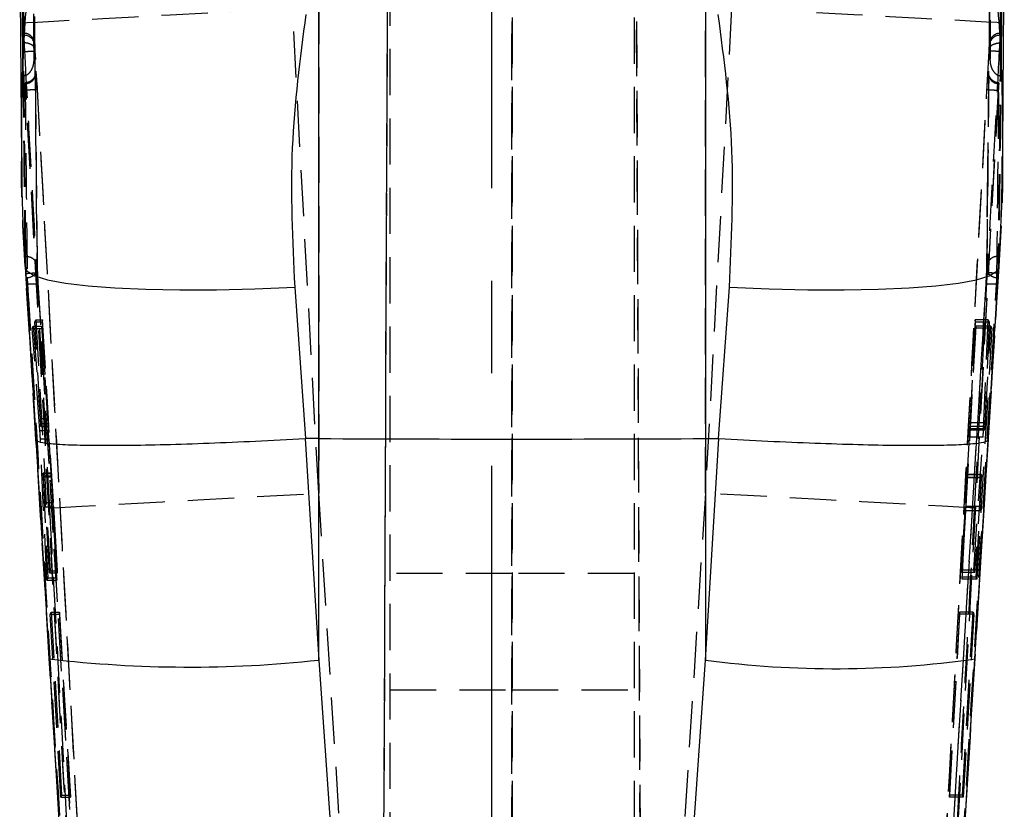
# Model space of a CAD drawing. Extents: x 30 to 368, y 10 to 283.
# Tile 22 of 26: x 210 to 238, y 228 to 249. Entities that reach past the tile are written whole.
import ezdxf

# ---------------------------------------------------------------- set-up
doc = ezdxf.new("R2010")
doc.units = 0
doc.linetypes.add('CENTERX2', pattern=[20.32, 12.7, -2.54, 2.54, -2.54])
doc.linetypes.add('HIDDEN', pattern=[1.905, 1.27, -0.635])
doc.layers.get('0').update_dxf_attribs({"linetype": 'CONTINUOUS'})

msp = doc.modelspace()

# ---------------------------------------------------------------- linework, layer by layer
at = {"color": 7, "linetype": 'HIDDEN'}
for p, q in [((220.35954, 197.537035), (220.685507, 272.172175)), ((223.990906, 272.093959), (224.002295, 197.414011)), ((227.320595, 272.093959), (227.646269, 197.52486)), ((220.359545, 198.195748), (220.648717, 264.380373)), ((224.002295, 198.095739), (223.992262, 263.854302)), ((227.646263, 198.207922), (227.359439, 263.854302)), ((237.140303, 255.302347), (237.10904, 248.493269)), ((220.652905, 201.493181), (220.652905, 253.154896)), ((224.002905, 253.154896), (224.002905, 201.493181)), ((227.352904, 253.154896), (227.352904, 201.493181)), ((218.69512, 251.788251), (218.69512, 236.281946)), ((229.310689, 236.281946), (229.310689, 251.788251)), ((210.490393, 251.631178), (210.575473, 249.201193)), ((218.69512, 236.281946), (217.973708, 249.601252)), ((230.032102, 249.601252), (229.310689, 236.281946)), ((210.890269, 249.373048), (210.894711, 248.480774)), ((210.578056, 248.907342), (210.575473, 249.201193)), ((210.575473, 249.201193), (210.608315, 248.592101)), ((237.397494, 248.592101), (237.430336, 249.201193)), ((237.430336, 249.201193), (237.427753, 248.907342)), ((210.577273, 248.857692), (210.578056, 248.907342)), ((210.594709, 248.857692), (210.577273, 248.857692)), ((210.595839, 248.914949), (210.580096, 248.914949)), ((237.425727, 248.914949), (237.409978, 248.914949)), ((237.428536, 248.857692), (237.4111, 248.857692)), ((237.427753, 248.907342), (237.428536, 248.857692)), ((210.606352, 248.622753), (210.608315, 248.592101)), ((212.06885, 227.273255), (210.915303, 248.426229)), ((237.090506, 248.426229), (235.936959, 227.273255)), ((237.386964, 248.413503), (237.397494, 248.592101)), ((237.397494, 248.592101), (237.399457, 248.622753)), ((210.576191, 247.993097), (210.577463, 247.742079)), ((237.428346, 247.742079), (237.429682, 248.005807)), ((210.577463, 247.742079), (210.565377, 247.7419)), ((237.08403, 247.815385), (237.057977, 245.154418)), ((237.440432, 247.7419), (237.428346, 247.742079)), ((212.865074, 207.148306), (210.653017, 247.350246)), ((210.659257, 247.350246), (210.653017, 247.350246)), ((210.659408, 247.349798), (210.659257, 247.350246)), ((237.352792, 247.350246), (235.140736, 207.148306)), ((237.346552, 247.350246), (237.346401, 247.349798)), ((237.352792, 247.350246), (237.346552, 247.350246)), ((237.055137, 245.134808), (237.026881, 242.478668)), ((237.057977, 245.154418), (237.029799, 242.493167)), ((210.654729, 242.79017), (210.635788, 242.79017)), ((210.654744, 242.79017), (210.654729, 242.79017)), ((237.35108, 242.79017), (237.351065, 242.79017)), ((237.370021, 242.79017), (237.35108, 242.79017)), ((210.640183, 242.511406), (210.638237, 242.693938)), ((210.640183, 242.511406), (210.639141, 242.485203)), ((210.754881, 240.648329), (210.640183, 242.511406)), ((237.365626, 242.511406), (237.167209, 239.288442)), ((237.367572, 242.693938), (237.365626, 242.511406)), ((237.366592, 242.484107), (237.365626, 242.511406)), ((211.060073, 235.668637), (210.656918, 242.318421)), ((210.663191, 242.318421), (210.656918, 242.318421)), ((210.663191, 242.318421), (210.663284, 242.319256)), ((212.106359, 218.460485), (210.663191, 242.318421)), ((210.967084, 242.349468), (212.828978, 211.572192)), ((235.176831, 211.572192), (237.038725, 242.349468)), ((237.342618, 242.318421), (235.89945, 218.460485)), ((237.348891, 242.318421), (236.945737, 235.668637)), ((237.342526, 242.319256), (237.342618, 242.318421)), ((237.348891, 242.318421), (237.342618, 242.318421)), ((213.128188, 206.678122), (210.997104, 242.021426)), ((237.008705, 242.021426), (234.877621, 206.678122)), ((210.830254, 240.80804), (210.858839, 240.875326)), ((210.858839, 240.875326), (211.09552, 240.875326)), ((210.858839, 240.875326), (211.057283, 238.196857)), ((210.904838, 240.986742), (210.928438, 241.045467)), ((211.057296, 238.331862), (210.904838, 240.986742)), ((210.904838, 240.986742), (211.105415, 240.986742)), ((210.928438, 241.045467), (211.11063, 241.045467)), ((210.928438, 241.045467), (211.320491, 234.152078)), ((211.09552, 240.875326), (211.089544, 240.80804)), ((211.271066, 238.196857), (211.09552, 240.875326)), ((211.11063, 241.045467), (211.105415, 240.986742)), ((211.105415, 240.986742), (211.265561, 238.331862)), ((211.526451, 234.152078), (211.11063, 241.045467)), ((236.718367, 241.04879), (236.566825, 238.052346)), ((236.578887, 238.116927), (236.723972, 240.982041)), ((236.733252, 240.871511), (236.58683, 238.216683)), ((237.075613, 241.04879), (236.718367, 241.04879)), ((236.723972, 240.982041), (236.718367, 241.04879)), ((237.102683, 240.982041), (236.723972, 240.982041)), ((236.738144, 240.813255), (236.733252, 240.871511)), ((237.148796, 240.871511), (236.733252, 240.871511)), ((236.948415, 238.052346), (237.075613, 241.04879)), ((237.102683, 240.982041), (236.979631, 238.116927)), ((236.993465, 238.216683), (237.148796, 240.871511)), ((237.075613, 241.04879), (237.102683, 240.982041)), ((237.148796, 240.871511), (237.173773, 240.813255)), ((210.830254, 240.80804), (211.089544, 240.80804)), ((211.040805, 238.009587), (210.830254, 240.80804)), ((211.089544, 240.80804), (211.273178, 238.009587)), ((236.35796, 233.919985), (236.738144, 240.813255)), ((237.173773, 240.813255), (236.738144, 240.813255)), ((237.173773, 240.813255), (236.766685, 233.919985)), ((210.932588, 237.761795), (210.799054, 239.930816)), ((237.154919, 239.088826), (237.073222, 237.761795)), ((211.057283, 238.196857), (211.271066, 238.196857)), ((211.057296, 238.331862), (211.265561, 238.331862)), ((236.993465, 238.216683), (236.58683, 238.216683)), ((211.040805, 238.009587), (211.273178, 238.009587)), ((211.064928, 238.118723), (211.276825, 238.118723)), ((211.065808, 238.127671), (211.276783, 238.127671)), ((236.948415, 238.052346), (236.566825, 238.052346)), ((236.575362, 238.027118), (236.575015, 238.025717)), ((236.575015, 238.022968), (236.977956, 238.022968)), ((236.979057, 238.027118), (236.575362, 238.027118)), ((236.979631, 238.116927), (236.578887, 238.116927)), ((211.060073, 235.668637), (210.932588, 237.761795)), ((211.230441, 233.895123), (211.054232, 237.780273)), ((211.054232, 237.780273), (211.287041, 237.780273)), ((211.287041, 237.780273), (211.50362, 233.895123)), ((236.554183, 237.822614), (236.336554, 234.175049)), ((236.935239, 237.822614), (236.554183, 237.822614)), ((236.677222, 234.175049), (236.935239, 237.822614)), ((237.073222, 237.761795), (236.945737, 235.668637)), ((211.127004, 236.825906), (211.350562, 236.825906)), ((211.350353, 236.83761), (211.127919, 236.83761)), ((211.129817, 236.737981), (211.35508, 236.737981)), ((211.129817, 236.737981), (211.255629, 233.964853)), ((211.135276, 236.762985), (211.355971, 236.762985)), ((211.188551, 236.031823), (211.135276, 236.762985)), ((211.509817, 233.964853), (211.35508, 236.737981)), ((211.355971, 236.762985), (211.404026, 236.031823)), ((236.342363, 234.10581), (236.497673, 236.711338)), ((236.499505, 236.704305), (236.459926, 235.920384)), ((236.886002, 236.711338), (236.497673, 236.711338)), ((236.892585, 236.704305), (236.499505, 236.704305)), ((236.89279, 236.788757), (236.502671, 236.788757)), ((236.894093, 236.794792), (236.503201, 236.794792)), ((236.886002, 236.711338), (236.700775, 234.10581)), ((236.858347, 235.920384), (236.892585, 236.704305)), ((220.813829, 202.785976), (218.69512, 236.281946)), ((229.310689, 236.281946), (227.19198, 202.785976)), ((211.188551, 236.031823), (211.404026, 236.031823)), ((211.196062, 235.914498), (211.41138, 235.914498)), ((211.300569, 234.093368), (211.196062, 235.914498)), ((211.41138, 235.914498), (211.521234, 234.093368)), ((236.453507, 235.799357), (236.353069, 233.978264)), ((236.852073, 235.799357), (236.453507, 235.799357)), ((236.858347, 235.920384), (236.459926, 235.920384)), ((236.745583, 233.978264), (236.852073, 235.799357)), ((211.29828, 231.742181), (211.060073, 235.668637)), ((236.945737, 235.668637), (236.707529, 231.742181)), ((211.320491, 234.152078), (211.300569, 234.093368)), ((211.320491, 234.152078), (211.526451, 234.152078)), ((211.521234, 234.093368), (211.526451, 234.152078)), ((236.677222, 234.175049), (236.336554, 234.175049)), ((236.336554, 234.175049), (236.342363, 234.10581)), ((236.700775, 234.10581), (236.342363, 234.10581)), ((236.700775, 234.10581), (236.677222, 234.175049)), ((211.255629, 233.964853), (211.230441, 233.895123)), ((211.230441, 233.895123), (211.50362, 233.895123)), ((211.255629, 233.964853), (211.509817, 233.964853)), ((211.300569, 234.093368), (211.521234, 234.093368)), ((211.50362, 233.895123), (211.509817, 233.964853)), ((224.002905, 234.081708), (220.652905, 234.081708)), ((227.352904, 234.081708), (224.002905, 234.081708)), ((236.745583, 233.978264), (236.353069, 233.978264)), ((236.353069, 233.978264), (236.35796, 233.919985)), ((236.766685, 233.919985), (236.35796, 233.919985)), ((236.766685, 233.919985), (236.745583, 233.978264)), ((211.326602, 232.964888), (211.345763, 233.021162)), ((211.345763, 233.021162), (211.57971, 233.021162)), ((211.345763, 233.021162), (211.636144, 227.99164)), ((211.57971, 233.021162), (211.574711, 232.964888)), ((211.883099, 227.99164), (211.57971, 233.021162)), ((236.290066, 233.020894), (236.012678, 227.991469)), ((236.294753, 232.965059), (236.290066, 233.020894)), ((236.660049, 233.020894), (236.290066, 233.020894)), ((236.369641, 227.991469), (236.660049, 233.020894)), ((236.660049, 233.020894), (236.679236, 232.965059)), ((211.619664, 227.935374), (211.326602, 232.964888)), ((211.326602, 232.964888), (211.574711, 232.964888)), ((211.574711, 232.964888), (211.8781, 227.935374)), ((236.017365, 227.935619), (236.294753, 232.965059)), ((236.679236, 232.965059), (236.294753, 232.965059)), ((236.679236, 232.965059), (236.386144, 227.935619)), ((211.447334, 229.290709), (211.29828, 231.742181)), ((236.707529, 231.742181), (236.576764, 229.592919)), ((236.707952, 231.735132), (236.707529, 231.742181)), ((220.652905, 230.881706), (224.002905, 230.881706)), ((224.002905, 230.881706), (227.352904, 230.881706)), ((211.636144, 227.99164), (211.619664, 227.935374)), ((211.619664, 227.935374), (211.8781, 227.935374)), ((211.636144, 227.99164), (211.883099, 227.99164)), ((211.8781, 227.935374), (211.883099, 227.99164)), ((236.369641, 227.991469), (236.012678, 227.991469)), ((236.012678, 227.991469), (236.017365, 227.935619)), ((236.386144, 227.935619), (236.017365, 227.935619)), ((236.386144, 227.935619), (236.369641, 227.991469))]:
    msp.add_line(p, q, dxfattribs=at)
at = {"color": 218, "linetype": 'CENTERX2'}
msp.add_line((223.452905, 204.020141), (223.452905, 256.971051), dxfattribs=at)
at = {"color": 7, "linetype": 'CONTINUOUS'}
for p, q in [((210.530198, 254.693039), (210.565378, 247.7419)), ((237.440431, 247.7419), (237.475612, 254.693039)), ((210.486106, 252.101846), (210.535271, 245.490983)), ((218.69512, 237.783782), (218.69512, 249.96309)), ((229.310689, 249.96309), (229.310689, 237.783782)), ((218.035463, 241.945199), (218.33273, 237.78557)), ((229.673079, 237.78557), (229.970346, 241.945199)), ((210.929497, 237.751864), (211.296465, 231.735043)), ((218.33273, 237.78557), (218.324214, 237.785354)), ((218.324214, 237.785354), (218.69512, 231.702171)), ((218.69512, 237.783782), (218.33273, 237.78557)), ((218.69512, 231.702171), (218.69512, 237.783782)), ((229.310689, 237.783782), (229.673079, 237.78557)), ((229.310689, 231.702171), (229.681595, 237.785354)), ((229.310689, 237.783782), (229.310689, 231.702171)), ((229.681595, 237.785354), (229.673079, 237.78557)), ((236.708071, 231.735118), (237.075799, 237.751893)), ((211.297683, 231.735177), (211.446801, 229.287296)), ((211.29828, 231.742181), (211.297854, 231.735177)), ((218.69512, 231.702171), (220.799092, 201.684974)), ((227.206717, 201.684974), (229.310689, 231.702171)), ((236.57834, 229.589462), (236.708748, 231.735348)), ((236.576764, 229.592919), (235.89945, 218.460485))]:
    msp.add_line(p, q, dxfattribs=at)
at = {"color": 7, "linetype": 'HIDDEN', "flags": 128}
for points in [[(210.575473, 249.201193), (210.689497, 249.207444), (210.973534, 249.222874), (211.421541, 249.247156), (212.023989, 249.27976), (212.76806, 249.320008), (213.637927, 249.367036), (214.615084, 249.419845), (215.678744, 249.477312), (216.806281, 249.538213), (217.973708, 249.601252)], [(237.430336, 249.201193), (237.316313, 249.207444), (237.032275, 249.222874), (236.584268, 249.247156), (235.98182, 249.27976), (235.237749, 249.320008), (234.367882, 249.367036), (233.390726, 249.419845), (232.327065, 249.477312), (231.199528, 249.538213), (230.032102, 249.601252)], [(211.302137, 235.879294), (211.435634, 235.886685), (211.734239, 235.903039), (212.191767, 235.928029), (212.798734, 235.961124), (213.542563, 236.001655), (214.407837, 236.048765), (215.376627, 236.101486), (216.428854, 236.158728), (217.542713, 236.219294), (218.69512, 236.281946)], [(236.703672, 235.879294), (236.570175, 235.886685), (236.27157, 235.903039), (235.814042, 235.928029), (235.207075, 235.961124), (234.463246, 236.001655), (233.597972, 236.048765), (232.629182, 236.101486), (231.576955, 236.158728), (230.463096, 236.219294), (229.310689, 236.281946)]]:
    msp.add_lwpolyline(points, dxfattribs=at)
at = {"color": 8, "linetype": 'CONTINUOUS', "flags": 128}
for points in [[(210.639141, 242.485203), (210.695782, 242.377393), (210.901045, 242.254853), (211.252153, 242.14606), (211.742577, 242.053047), (212.363194, 241.977542), (213.102466, 241.92094), (213.94664, 241.884298), (214.88002, 241.868302), (215.885245, 241.873249), (216.94362, 241.899043), (218.035463, 241.945199)], [(229.970346, 241.945199), (231.062189, 241.899043), (232.120564, 241.873249), (233.125789, 241.868302), (234.059169, 241.884298), (234.903343, 241.92094), (235.642615, 241.977542), (236.263233, 242.053047), (236.753656, 242.14606), (237.104764, 242.254853), (237.310027, 242.377393), (237.366592, 242.484107)]]:
    msp.add_lwpolyline(points, dxfattribs=at)
at = {"color": 7, "linetype": 'CONTINUOUS', "flags": 128}
msp.add_lwpolyline([(212.106359, 218.460485), (211.884114, 222.10703), (211.447334, 229.290709)], dxfattribs=at)
at = {"color": 7, "linetype": 'HIDDEN'}
for centre, radius, start, end in [((210.609784, 248.566839), 0.291243, 7.2728869, 92.9668802), ((237.395676, 248.567257), 0.290844, 86.9601808, 172.8000521), ((210.691701, 242.490544), 0.284321, 270.0932352, 0.5856914), ((237.313966, 242.490404), 0.284181, 179.4427931, 269.9355333), ((210.871819, 240.427599), 1.598744, 85.5054383, 96.1473536), ((237.134257, 240.443381), 1.583032, 83.801124, 94.5489631)]:
    msp.add_arc(centre, radius, start, end, dxfattribs=at)
at = {"color": 8, "linetype": 'CONTINUOUS'}
for centre, radius, start, end in [((215.142527, 264.448946), 32.938916, 263.2970833, 276.1916207), ((232.889503, 258.608381), 27.143177, 262.4235201, 278.0870835)]:
    msp.add_arc(centre, radius, start, end, dxfattribs=at)
at = {"color": 7, "linetype": 'HIDDEN'}
for centre, major_axis, ratio, start_param, end_param in [((211.27957, 237.883518), (-0.012402, 0.206754), 0.007108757, 4.18909488, 5.367729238), ((236.559643, 237.942465), (0.011338, 0.206754), 0.006582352, 4.0944407, 5.273075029), ((211.36266, 236.632654), (-0.012346, 0.205824), 0.007108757, 0.350907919, 1.033171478), ((236.492096, 236.589638), (0.011287, 0.205824), 0.006582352, 0.256253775, 0.938511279), ((211.410514, 235.904887), (-0.012144, 0.202444), 0.007108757, 4.759450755, 5.389663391), ((236.452705, 235.809061), (0.011102, 0.202444), 0.006582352, 4.664796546, 5.295009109)]:
    msp.add_ellipse(centre, major_axis=major_axis, ratio=ratio, start_param=start_param, end_param=end_param, dxfattribs=at)
at = {"color": 7, "linetype": 'CONTINUOUS'}
for points, knots in [([(210.607576, 248.651579), (210.607198, 248.731149), (210.605038, 249.186553), (210.595977, 251.145258), (210.586487, 253.385643), (210.57926, 255.250173), (210.57786, 255.611382)], [0, 0, 0, 0, 0.034297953, 0.1962986, 0.844301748, 1, 1, 1, 1]), ([(237.427949, 255.611382), (237.427648, 255.533047), (237.425901, 255.078896), (237.418205, 253.121359), (237.40871, 250.879791), (237.399938, 249.01402), (237.398234, 248.651579)], [0, 0, 0, 0, 0.033767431, 0.195768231, 0.8437714, 1, 1, 1, 1]), ([(237.473293, 245.476618), (237.47357, 245.510176), (237.491663, 247.704755), (237.504929, 249.921779), (237.517992, 252.104901)], [0, 0, 0, 0, 0.015291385, 1, 1, 1, 1]), ([(218.34025, 249.427803), (218.181051, 248.214767), (217.85933, 245.763376), (217.976349, 243.226658), (218.035463, 241.945199)], [0, 0, 0, 0, 0.494835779, 1, 1, 1, 1]), ([(229.970346, 241.945199), (230.028967, 243.200736), (230.147403, 245.73735), (229.827248, 248.189422), (229.665559, 249.427803)], [0, 0, 0, 0, 0.494965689, 1, 1, 1, 1]), ([(210.565378, 247.7419), (210.573118, 247.934754), (210.58529, 248.238064), (210.601626, 248.541189), (210.607576, 248.651579)], [0, 0, 0, 0, 0.635828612, 1, 1, 1, 1]), ([(237.398234, 248.651579), (237.408095, 248.464569), (237.424081, 248.161424), (237.435902, 247.858103), (237.440431, 247.7419)], [0, 0, 0, 0, 0.6168982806, 1, 1, 1, 1]), ([(210.543362, 245.50268), (210.54186, 245.270492), (210.535375, 244.267924), (210.594839, 243.260103), (210.640531, 242.485687)], [0, 0, 0, 0, 0.231593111, 1, 1, 1, 1]), ([(237.354089, 242.484949), (237.387945, 242.9761), (237.457969, 243.991919), (237.459759, 245.003774), (237.460684, 245.526396)], [0, 0, 0, 0, 0.4835020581, 1, 1, 1, 1]), ([(210.640332, 242.483936), (210.684056, 241.786541), (210.78262, 240.21447), (210.878707, 238.632194), (210.932168, 237.751841)], [0, 0, 0, 0, 0.443615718, 1, 1, 1, 1]), ([(237.073906, 237.751141), (237.101569, 238.20883), (237.185187, 239.592334), (237.282428, 241.172243), (237.352973, 242.286702), (237.365464, 242.484025)], [0, 0, 0, 0, 0.289182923, 0.874144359, 1, 1, 1, 1]), ([(210.934135, 237.751975), (210.947497, 237.734599), (210.977962, 237.694983), (211.262037, 237.648216), (211.771761, 237.61377), (212.497701, 237.597371), (213.40069, 237.599435), (214.4728, 237.619899), (215.664479, 237.658076), (216.961737, 237.712376), (217.865748, 237.760797), (218.324214, 237.785354)], [0, 0, 0, 0, 0.0878148, 0.200212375, 0.315869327, 0.428263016, 0.543915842, 0.65630724, 0.771957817, 0.88434923, 1, 1, 1, 1]), ([(218.69512, 237.783782), (220.457616, 237.777257), (223.996101, 237.764157), (227.534663, 237.777224), (229.310689, 237.783782)], [0, 0, 0, 0, 0.498093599, 1, 1, 1, 1]), ([(229.681595, 237.785354), (230.133469, 237.76116), (231.037217, 237.712773), (232.329832, 237.65846), (233.526557, 237.62017), (234.59629, 237.599478), (235.502817, 237.597466), (236.228878, 237.613466), (236.740287, 237.648129), (237.027085, 237.694465), (237.057616, 237.73418), (237.070804, 237.751335)], [0, 0, 0, 0, 0.114147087, 0.228294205, 0.342441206, 0.456588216, 0.570737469, 0.684886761, 0.799040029, 0.913193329, 1, 1, 1, 1])]:
    msp.add_open_spline(points, degree=3, knots=knots, dxfattribs=at)
at = {"color": 7, "linetype": 'HIDDEN'}
for points, knots in [([(237.111098, 248.480774), (237.111571, 248.574711), (237.113936, 249.044395), (237.123617, 251.01705), (237.133403, 253.193243), (237.14085, 254.993719), (237.142081, 255.291156)], [0, 0, 0, 0, 0.041380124, 0.20690021, 0.868980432, 1, 1, 1, 1]), ([(210.880726, 248.178184), (210.880226, 248.272121), (210.877728, 248.741805), (210.867493, 250.714459), (210.857148, 252.889709), (210.849274, 254.689234), (210.847977, 254.985727)], [0, 0, 0, 0, 0.041397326, 0.206986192, 0.869341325, 1, 1, 1, 1]), ([(237.157832, 254.985727), (237.157423, 254.89179), (237.155379, 254.422104), (237.1466, 252.449356), (237.136165, 250.274128), (237.126651, 248.474667), (237.125083, 248.178184)], [0, 0, 0, 0, 0.041396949, 0.206985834, 0.869341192, 1, 1, 1, 1]), ([(210.635788, 242.79017), (210.625383, 243.801399), (210.604573, 245.823859), (210.586373, 247.846414), (210.577273, 248.857692)], [0, 0, 0, 0, 0.499999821, 1, 1, 1, 1]), ([(210.578056, 248.907342), (210.578133, 248.908288), (210.578542, 248.91337), (210.579399, 248.910355), (210.580096, 248.907901)], [0, 0, 0, 0, 0.185963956, 1, 1, 1, 1]), ([(210.582606, 248.905122), (210.584805, 248.888377), (210.589203, 248.854875), (210.597852, 248.748979), (210.60377, 248.6611), (210.606352, 248.622753)], [0, 0, 0, 0, 0.3603184, 0.720865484, 1, 1, 1, 1]), ([(210.654744, 242.79017), (210.644173, 243.791366), (210.62282, 245.813827), (210.604141, 247.836381), (210.594709, 248.857692)], [0, 0, 0, 0, 0.4950387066, 1, 1, 1, 1]), ([(210.594714, 248.857692), (210.594753, 248.879043), (210.594832, 248.921916), (210.596669, 248.914171), (210.599541, 248.852121), (210.602952, 248.748965), (210.605323, 248.660956), (210.606352, 248.622753)], [0, 0, 0, 0, 0.209332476, 0.420331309, 0.629795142, 0.839300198, 1, 1, 1, 1]), ([(210.915381, 248.426311), (210.915321, 248.427418), (210.913723, 248.456856), (210.910309, 248.51422), (210.905017, 248.587645), (210.901613, 248.625605), (210.897463, 248.656613), (210.890168, 248.692608), (210.86942, 248.751705), (210.820623, 248.824171), (210.737825, 248.885077), (210.657317, 248.916268), (210.608671, 248.911592), (210.595702, 248.910345)], [0, 0, 0, 0, 0.004550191, 0.120932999, 0.235252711, 0.360625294, 0.406440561, 0.448862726, 0.528238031, 0.661689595, 0.800589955, 0.946838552, 1, 1, 1, 1]), ([(237.409991, 248.909935), (237.392302, 248.910988), (237.341755, 248.913996), (237.267818, 248.883693), (237.20083, 248.835998), (237.156701, 248.783122), (237.129864, 248.733402), (237.115762, 248.691978), (237.109542, 248.662999), (237.106586, 248.643809), (237.102932, 248.613417), (237.098901, 248.563605), (237.093772, 248.486528), (237.091387, 248.442849), (237.09049, 248.426437)], [0, 0, 0, 0, 0.072198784, 0.206315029, 0.31579267, 0.408508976, 0.485911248, 0.547337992, 0.58871826, 0.619184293, 0.661692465, 0.821537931, 0.932946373, 1, 1, 1, 1]), ([(237.4111, 248.857692), (237.401668, 247.836381), (237.382989, 245.813827), (237.361636, 243.791366), (237.351065, 242.79017)], [0, 0, 0, 0, 0.5049612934, 1, 1, 1, 1]), ([(237.428536, 248.857692), (237.419436, 247.846417), (237.401236, 245.823868), (237.380426, 243.801403), (237.370021, 242.79017)], [0, 0, 0, 0, 0.499999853, 1, 1, 1, 1]), ([(237.399457, 248.622753), (237.400446, 248.659508), (237.402775, 248.746062), (237.406161, 248.849283), (237.409054, 248.912805), (237.410957, 248.922925), (237.411049, 248.879739), (237.411095, 248.857692)], [0, 0, 0, 0, 0.1544426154, 0.3636913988, 0.5728271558, 0.7819233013, 1, 1, 1, 1]), ([(237.399457, 248.622753), (237.40192, 248.659378), (237.40772, 248.745659), (237.416314, 248.851781), (237.420776, 248.886574), (237.423007, 248.903967)], [0, 0, 0, 0, 0.2694675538, 0.6347926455, 1, 1, 1, 1]), ([(237.425727, 248.90814), (237.426373, 248.910541), (237.427242, 248.913769), (237.427649, 248.908652), (237.427753, 248.907342)], [0, 0, 0, 0, 0.744023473, 1, 1, 1, 1]), ([(210.894711, 248.480774), (210.894756, 248.481256), (210.896635, 248.501418), (210.885856, 248.540649), (210.834589, 248.589177), (210.764524, 248.623018), (210.689947, 248.644366), (210.634524, 248.649219), (210.607576, 248.651579)], [0, 0, 0, 0, 0.00656369, 0.274718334, 0.524348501, 0.693232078, 0.850841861, 1, 1, 1, 1]), ([(210.608315, 248.592101), (210.608961, 248.581833), (210.612556, 248.524674), (210.61602, 248.463432), (210.618862, 248.41319)], [0, 0, 0, 0, 0.179634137, 1, 1, 1, 1]), ([(210.618862, 248.413197), (210.656655, 248.415227), (210.734706, 248.41942), (210.834012, 248.424119), (210.903953, 248.426913), (210.91152, 248.426457), (210.915303, 248.426229)], [0, 0, 0, 0, 0.238339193, 0.492226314, 0.746115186, 1, 1, 1, 1]), ([(210.894711, 248.480774), (210.891389, 248.411899), (210.886525, 248.311044), (210.882122, 248.21017), (210.880726, 248.178184)], [0, 0, 0, 0, 0.682913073, 1, 1, 1, 1]), ([(210.915303, 248.426229), (210.913972, 248.44969), (210.911344, 248.496001), (210.9072, 248.556608), (210.903513, 248.601824), (210.900637, 248.626575), (210.898798, 248.629737), (210.898722, 248.612388), (210.898684, 248.603716)], [0, 0, 0, 0, 0.16975181, 0.335079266, 0.500565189, 0.6661752, 0.833150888, 1, 1, 1, 1]), ([(210.898684, 248.603709), (210.908099, 247.582823), (210.926742, 245.561208), (210.948054, 243.539741), (210.958604, 242.539085)], [0, 0, 0, 0, 0.504985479, 1, 1, 1, 1]), ([(237.047205, 242.539085), (237.057755, 243.539741), (237.079067, 245.561208), (237.097711, 247.582823), (237.107125, 248.603709)], [0, 0, 0, 0, 0.495014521, 1, 1, 1, 1]), ([(237.107125, 248.603716), (237.10708, 248.612665), (237.106992, 248.630136), (237.105085, 248.626034), (237.102191, 248.600686), (237.098487, 248.554978), (237.094385, 248.494631), (237.091798, 248.449012), (237.090506, 248.426229)], [0, 0, 0, 0, 0.1737588, 0.33921719, 0.504552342, 0.66982212, 0.83509984, 1, 1, 1, 1]), ([(237.386954, 248.413339), (237.34916, 248.415342), (237.271106, 248.419479), (237.1718, 248.424181), (237.101859, 248.42696), (237.094295, 248.426572), (237.090513, 248.426378)], [0, 0, 0, 0, 0.238339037, 0.492225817, 0.74611296, 1, 1, 1, 1]), ([(237.111098, 248.480774), (237.111054, 248.481256), (237.109175, 248.501418), (237.119953, 248.540649), (237.17122, 248.589177), (237.241285, 248.623018), (237.315862, 248.644366), (237.371285, 248.649219), (237.398234, 248.651579)], [0, 0, 0, 0, 0.00656369, 0.274718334, 0.524348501, 0.693232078, 0.850841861, 1, 1, 1, 1]), ([(237.125083, 248.178184), (237.123687, 248.21017), (237.119284, 248.311044), (237.11442, 248.411899), (237.111098, 248.480774)], [0, 0, 0, 0, 0.317086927, 1, 1, 1, 1]), ([(210.577463, 247.742079), (210.60342, 247.745678), (210.655132, 247.752848), (210.732803, 247.802301), (210.814087, 247.897094), (210.865966, 248.030418), (210.879414, 248.132914), (210.880695, 248.177101), (210.880726, 248.178184)], [0, 0, 0, 0, 0.126394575, 0.25180528, 0.451679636, 0.764586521, 0.994230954, 1, 1, 1, 1]), ([(210.618862, 248.41319), (210.629196, 248.222833), (210.68354, 247.221708), (210.910557, 243.043704), (211.128503, 239.056123), (211.302137, 235.879294)], [0, 0, 0, 0, 0.045561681, 0.239617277, 1, 1, 1, 1]), ([(236.703672, 235.879294), (236.712272, 236.036387), (236.765258, 237.004228), (236.961593, 240.594386), (237.180735, 244.615363), (237.355043, 247.825617), (237.386964, 248.413503)], [0, 0, 0, 0, 0.037599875, 0.231650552, 0.859294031, 1, 1, 1, 1]), ([(237.125083, 248.178184), (237.125115, 248.177101), (237.126395, 248.132914), (237.139843, 248.030418), (237.191722, 247.897094), (237.273006, 247.802301), (237.350677, 247.752848), (237.402389, 247.745678), (237.428346, 247.742079)], [0, 0, 0, 0, 0.005769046, 0.235413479, 0.548320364, 0.74819472, 0.873605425, 1, 1, 1, 1]), ([(210.636357, 247.528709), (210.664218, 247.5323), (210.726025, 247.540266), (210.811651, 247.584142), (210.881023, 247.652972), (210.913688, 247.72439), (210.922779, 247.779679), (210.92207, 247.804983), (210.921779, 247.815385)], [0, 0, 0, 0, 0.176292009, 0.391095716, 0.605888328, 0.820690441, 0.92628945, 1, 1, 1, 1]), ([(210.922347, 247.799068), (210.922307, 247.803304), (210.922167, 247.818052), (210.922366, 247.827569), (210.92251, 247.828538), (210.921697, 247.816951), (210.918205, 247.79224), (210.906052, 247.744338), (210.870485, 247.672723), (210.799057, 247.601728), (210.713519, 247.557378), (210.657282, 247.556313), (210.636873, 247.555926)], [0, 0, 0, 0, 0.04470031, 0.155662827, 0.231251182, 0.283599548, 0.325630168, 0.403707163, 0.538067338, 0.72178131, 0.899033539, 1, 1, 1, 1]), ([(210.921779, 247.815385), (210.921748, 247.82045), (210.921566, 247.850435), (210.922907, 247.879919), (210.927748, 247.863334), (210.933567, 247.808756), (210.940287, 247.730399), (210.948167, 247.623518), (210.95685, 247.486277), (210.961687, 247.399625), (210.963344, 247.369937)], [0, 0, 0, 0, 0.033715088, 0.199622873, 0.365597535, 0.51563137, 0.581403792, 0.747442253, 0.913473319, 1, 1, 1, 1]), ([(210.976008, 242.49345), (210.966439, 243.38043), (210.947303, 245.154353), (210.930287, 246.928387), (210.921779, 247.815385)], [0, 0, 0, 0, 0.500010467, 1, 1, 1, 1]), ([(210.976801, 242.478877), (210.971626, 242.944615), (210.951913, 244.718806), (210.93569, 246.493131), (210.923725, 247.801684)], [0, 0, 0, 0, 0.262507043, 1, 1, 1, 1]), ([(237.042465, 247.369937), (237.042511, 247.370784), (237.045667, 247.428595), (237.052435, 247.543895), (237.062312, 247.689598), (237.069847, 247.782887), (237.076252, 247.847602), (237.081379, 247.880071), (237.08409, 247.865112), (237.084046, 247.8287), (237.08403, 247.815385)], [0, 0, 0, 0, 0.002468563, 0.168515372, 0.334547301, 0.484597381, 0.572485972, 0.73842365, 0.904350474, 1, 1, 1, 1]), ([(237.368695, 247.555986), (237.351179, 247.555898), (237.299658, 247.555641), (237.226137, 247.591159), (237.16094, 247.644696), (237.120206, 247.701695), (237.097609, 247.75283), (237.087723, 247.791839), (237.084548, 247.81359), (237.083588, 247.823942), (237.083341, 247.828841), (237.083493, 247.825587), (237.083702, 247.810768), (237.08353, 247.792106), (237.083445, 247.782826)], [0, 0, 0, 0, 0.081014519, 0.238302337, 0.365494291, 0.472830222, 0.56178025, 0.628184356, 0.669105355, 0.702470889, 0.743347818, 0.805907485, 0.903491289, 1, 1, 1, 1]), ([(237.08403, 247.815385), (237.083739, 247.804983), (237.08303, 247.779679), (237.092121, 247.72439), (237.124786, 247.652972), (237.194158, 247.584142), (237.279784, 247.540266), (237.341591, 247.5323), (237.369452, 247.528709)], [0, 0, 0, 0, 0.07371055, 0.179309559, 0.394111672, 0.608904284, 0.823707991, 1, 1, 1, 1]), ([(210.637453, 247.548118), (210.637176, 247.548793), (210.636314, 247.550891), (210.63634, 247.537674), (210.636357, 247.528709)], [0, 0, 0, 0, 0.321767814, 1, 1, 1, 1]), ([(210.636357, 247.528709), (210.637164, 247.445633), (210.641623, 246.986714), (210.659169, 245.212511), (210.677729, 243.521455), (210.692164, 242.206223)], [0, 0, 0, 0, 0.046824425, 0.258660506, 1, 1, 1, 1]), ([(210.648828, 247.421212), (210.647466, 247.441731), (210.644741, 247.48277), (210.640986, 247.528189), (210.639246, 247.541113), (210.638376, 247.547574)], [0, 0, 0, 0, 0.3333325, 0.666683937, 1, 1, 1, 1]), ([(210.659257, 247.350246), (210.657639, 247.361901), (210.654264, 247.386198), (210.650689, 247.409229), (210.648828, 247.421212)], [0, 0, 0, 0, 0.47970327, 1, 1, 1, 1]), ([(210.653017, 247.350246), (210.651713, 247.373197), (210.650334, 247.397468), (210.648906, 247.419987), (210.648828, 247.421212)], [0, 0, 0, 0, 0.9455959, 1, 1, 1, 1]), ([(210.963344, 247.369937), (210.958025, 247.369208), (210.947385, 247.367749), (210.87677, 247.362777), (210.777206, 247.356512), (210.698674, 247.352036), (210.659408, 247.349798)], [0, 0, 0, 0, 0.2499998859, 0.4999999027, 0.7500002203, 1, 1, 1, 1]), ([(212.866445, 207.148306), (212.496941, 213.843034), (211.757335, 227.243332), (211.025581, 240.644029), (210.659408, 247.349798)], [0, 0, 0, 0, 0.499595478, 1, 1, 1, 1]), ([(210.963344, 247.369937), (211.329544, 240.663984), (212.061348, 227.262972), (212.800985, 213.862358), (213.170503, 207.167499)], [0, 0, 0, 0, 0.50040646, 1, 1, 1, 1]), ([(234.835306, 207.167499), (235.204824, 213.862358), (235.944461, 227.262972), (236.676265, 240.663984), (237.042465, 247.369937)], [0, 0, 0, 0, 0.49959354, 1, 1, 1, 1]), ([(237.346401, 247.349798), (236.980228, 240.644029), (236.248474, 227.243332), (235.508868, 213.843034), (235.139364, 207.148306)], [0, 0, 0, 0, 0.500404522, 1, 1, 1, 1]), ([(237.042465, 247.369937), (237.047784, 247.369208), (237.058424, 247.367749), (237.129039, 247.362777), (237.228603, 247.356512), (237.307135, 247.352036), (237.346401, 247.349798)], [0, 0, 0, 0, 0.2499998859, 0.4999999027, 0.7500002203, 1, 1, 1, 1]), ([(237.313646, 242.206223), (237.314587, 242.289436), (237.319779, 242.748473), (237.33944, 244.522598), (237.356322, 246.213572), (237.369452, 247.528709)], [0, 0, 0, 0, 0.04690369, 0.258739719, 1, 1, 1, 1]), ([(237.356981, 247.421212), (237.356796, 247.420044), (237.353242, 247.39754), (237.349807, 247.373262), (237.346551, 247.350246)], [0, 0, 0, 0, 0.051907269, 1, 1, 1, 1]), ([(237.356981, 247.421212), (237.356894, 247.419839), (237.355467, 247.397314), (237.354088, 247.37304), (237.352792, 247.350246)], [0, 0, 0, 0, 0.060987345, 1, 1, 1, 1]), ([(237.367315, 247.546896), (237.366429, 247.540067), (237.364656, 247.526403), (237.360932, 247.480855), (237.358276, 247.440768), (237.356981, 247.421212)], [0, 0, 0, 0, 0.338517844, 0.677314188, 1, 1, 1, 1]), ([(237.369452, 247.528709), (237.369472, 247.537696), (237.369501, 247.551099), (237.368612, 247.548632), (237.368319, 247.54782)], [0, 0, 0, 0, 0.67057088, 1, 1, 1, 1]), ([(210.640183, 242.511406), (210.588209, 243.364937), (210.527253, 244.365993), (210.539768, 245.356657), (210.541613, 245.502651)], [0, 0, 0, 0, 0.8526308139, 1, 1, 1, 1]), ([(237.464444, 245.526202), (237.466372, 245.385266), (237.480031, 244.386973), (237.418484, 243.377965), (237.365626, 242.511406)], [0, 0, 0, 0, 0.141177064, 1, 1, 1, 1]), ([(210.638237, 242.693938), (210.638201, 242.694991), (210.636874, 242.733264), (210.636323, 242.762114), (210.635788, 242.79017)], [0, 0, 0, 0, 0.027510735, 1, 1, 1, 1]), ([(210.663239, 242.319986), (210.663239, 242.320008), (210.662501, 242.373098), (210.660043, 242.451985), (210.65764, 242.578609), (210.6555, 242.697399), (210.654983, 242.759644), (210.654729, 242.79017)], [0, 0, 0, 0, 0.000117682, 0.279517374, 0.408915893, 0.710121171, 1, 1, 1, 1]), ([(210.654744, 242.79017), (210.688985, 242.787279), (210.757467, 242.781498), (210.848591, 242.73527), (210.917908, 242.667165), (210.946012, 242.606267), (210.95602, 242.562945), (210.957531, 242.5489), (210.958606, 242.538914)], [0, 0, 0, 0, 0.223822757, 0.447651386, 0.671472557, 0.895292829, 0.925548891, 1, 1, 1, 1]), ([(237.351065, 242.79017), (237.316824, 242.787279), (237.248342, 242.781498), (237.157218, 242.73527), (237.087901, 242.667165), (237.059797, 242.606267), (237.04979, 242.562945), (237.048278, 242.5489), (237.047203, 242.538914)], [0, 0, 0, 0, 0.223822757, 0.447651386, 0.671472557, 0.895292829, 0.925548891, 1, 1, 1, 1]), ([(237.35108, 242.79017), (237.350948, 242.771875), (237.350602, 242.723632), (237.34869, 242.606139), (237.346124, 242.459393), (237.343136, 242.360708), (237.342571, 242.320008), (237.34257, 242.319986)], [0, 0, 0, 0, 0.183772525, 0.484593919, 0.7857749, 0.999882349, 1, 1, 1, 1]), ([(210.656918, 242.318421), (210.653889, 242.370458), (210.64783, 242.474557), (210.641641, 242.603406), (210.639198, 242.668402), (210.638237, 242.693938)], [0, 0, 0, 0, 0.3776465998, 0.7554852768, 1, 1, 1, 1]), ([(210.958604, 242.539093), (210.958861, 242.526765), (210.959387, 242.501568), (210.961459, 242.453604), (210.964007, 242.402462), (210.965836, 242.370957), (210.967084, 242.349468)], [0, 0, 0, 0, 0.289554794, 0.591850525, 0.721608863, 1, 1, 1, 1]), ([(210.997104, 242.021426), (210.99558, 242.047197), (210.990693, 242.129839), (210.983658, 242.26603), (210.977753, 242.406231), (210.976571, 242.465323), (210.976008, 242.49345)], [0, 0, 0, 0, 0.1348254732, 0.4323646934, 0.7298065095, 1, 1, 1, 1]), ([(237.029799, 242.493167), (237.029589, 242.480175), (237.028914, 242.438434), (237.025219, 242.334613), (237.018031, 242.182047), (237.011707, 242.073134), (237.008705, 242.021426)], [0, 0, 0, 0, 0.134639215, 0.432555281, 0.730597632, 1, 1, 1, 1]), ([(237.038725, 242.349468), (237.039683, 242.365845), (237.041999, 242.40545), (237.044904, 242.464751), (237.04672, 242.512208), (237.047072, 242.531728), (237.047205, 242.539093)], [0, 0, 0, 0, 0.212944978, 0.514983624, 0.817024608, 1, 1, 1, 1]), ([(237.367572, 242.693938), (237.366043, 242.654526), (237.362779, 242.570403), (237.355773, 242.434789), (237.350642, 242.348025), (237.348891, 242.318421)], [0, 0, 0, 0, 0.367378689, 0.784146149, 1, 1, 1, 1]), ([(210.663284, 242.319256), (210.66327, 242.319479), (210.663255, 242.319723), (210.66324, 242.319966), (210.663239, 242.319986)], [0, 0, 0, 0, 0.918354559, 1, 1, 1, 1]), ([(210.663284, 242.319256), (210.697462, 242.321449), (210.765819, 242.325835), (210.856765, 242.333441), (210.925962, 242.340696), (210.955303, 242.345389), (210.965277, 242.348096), (210.96641, 242.348956), (210.967084, 242.349468)], [0, 0, 0, 0, 0.217852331, 0.435706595, 0.653560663, 0.871417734, 0.923467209, 1, 1, 1, 1]), ([(210.692164, 242.206223), (210.692417, 242.19408), (210.692939, 242.169066), (210.695474, 242.11015), (210.698285, 242.056562), (210.700124, 242.025471), (210.700617, 242.01715)], [0, 0, 0, 0, 0.288013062, 0.593268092, 0.891139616, 1, 1, 1, 1]), ([(237.342526, 242.319256), (237.308347, 242.321449), (237.23999, 242.325835), (237.149044, 242.333441), (237.079847, 242.340696), (237.050506, 242.345389), (237.040532, 242.348096), (237.0394, 242.348956), (237.038725, 242.349468)], [0, 0, 0, 0, 0.217852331, 0.435706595, 0.653560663, 0.871417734, 0.923467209, 1, 1, 1, 1]), ([(237.305193, 242.017157), (237.306479, 242.039434), (237.309123, 242.085209), (237.312007, 242.147554), (237.313343, 242.186729), (237.313582, 242.202145), (237.313645, 242.206223)], [0, 0, 0, 0, 0.289452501, 0.59477026, 0.892811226, 1, 1, 1, 1]), ([(237.34257, 242.319986), (237.342569, 242.319966), (237.342554, 242.319723), (237.342539, 242.319479), (237.342526, 242.319256)], [0, 0, 0, 0, 0.081645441, 1, 1, 1, 1]), ([(210.700617, 242.01715), (210.708537, 241.885443), (210.765157, 240.943986), (211.016571, 236.763515), (211.703857, 225.335353), (212.342497, 214.716849), (212.786327, 207.337394)], [0, 0, 0, 0, 0.011393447, 0.081442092, 0.361637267, 1, 1, 1, 1]), ([(235.219869, 207.343779), (235.263056, 208.061807), (235.501058, 212.018888), (236.196191, 223.576731), (236.848088, 234.416453), (237.305193, 242.017157)], [0, 0, 0, 0, 0.062124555, 0.342371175, 1, 1, 1, 1]), ([(211.057283, 238.196857), (211.05856, 238.180192), (211.061114, 238.14686), (211.063959, 238.120722), (211.065473, 238.116014), (211.065719, 238.124571), (211.065808, 238.127671)], [0, 0, 0, 0, 0.280533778, 0.561101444, 0.840961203, 1, 1, 1, 1]), ([(211.065808, 238.127671), (211.065754, 238.136494), (211.065645, 238.154139), (211.063752, 238.205323), (211.060919, 238.266581), (211.058472, 238.310671), (211.057296, 238.331862)], [0, 0, 0, 0, 0.254580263, 0.509134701, 0.764086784, 1, 1, 1, 1]), ([(211.265561, 238.331862), (211.266937, 238.308788), (211.269687, 238.262641), (211.273195, 238.200288), (211.275753, 238.151983), (211.276452, 238.135491), (211.276783, 238.127671)], [0, 0, 0, 0, 0.256550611, 0.513103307, 0.769108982, 1, 1, 1, 1]), ([(211.276825, 238.119885), (211.276829, 238.119509), (211.276868, 238.115844), (211.275628, 238.130848), (211.273533, 238.159616), (211.271731, 238.186809), (211.271066, 238.196857)], [0, 0, 0, 0, 0.0422826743, 0.4123297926, 0.7828531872, 1, 1, 1, 1]), ([(236.58683, 238.216683), (236.585554, 238.193827), (236.583002, 238.148114), (236.579516, 238.08914), (236.576786, 238.04561), (236.57582, 238.033066), (236.575362, 238.027118)], [0, 0, 0, 0, 0.256499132, 0.513029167, 0.769077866, 1, 1, 1, 1]), ([(236.979057, 238.027118), (236.979921, 238.033896), (236.98165, 238.047452), (236.985454, 238.094003), (236.989561, 238.152153), (236.992201, 238.195799), (236.993465, 238.216683)], [0, 0, 0, 0, 0.255025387, 0.510046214, 0.765566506, 1, 1, 1, 1]), ([(211.054232, 237.780273), (211.05322, 237.801587), (211.051196, 237.844217), (211.04712, 237.9155), (211.043533, 237.971688), (211.041482, 238.000181), (211.040805, 238.009587)], [0, 0, 0, 0, 0.286165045, 0.57232892, 0.858816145, 1, 1, 1, 1]), ([(236.574785, 238.024793), (236.574929, 238.030079), (236.575216, 238.040657), (236.576893, 238.077102), (236.578349, 238.106191), (236.578887, 238.116927)], [0, 0, 0, 0, 0.386610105, 0.773598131, 1, 1, 1, 1]), ([(236.935239, 237.822614), (236.936637, 237.842934), (236.939433, 237.883571), (236.943606, 237.954643), (236.946615, 238.012245), (236.94797, 238.042438), (236.948415, 238.052346)], [0, 0, 0, 0, 0.286698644, 0.57338391, 0.860003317, 1, 1, 1, 1]), ([(236.979631, 238.116927), (236.978902, 238.098856), (236.977443, 238.062712), (236.976934, 238.030494), (236.977603, 238.020033), (236.978668, 238.025221), (236.979057, 238.027118)], [0, 0, 0, 0, 0.2798520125, 0.5597130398, 0.8390101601, 1, 1, 1, 1]), ([(210.932588, 237.761795), (210.930683, 237.7592), (210.928138, 237.755731), (210.93293, 237.752731), (210.934135, 237.751975)], [0, 0, 0, 0, 0.748378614, 1, 1, 1, 1]), ([(237.070804, 237.751335), (237.07238, 237.752299), (237.077632, 237.75551), (237.075038, 237.759208), (237.073222, 237.761795)], [0, 0, 0, 0, 0.300155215, 1, 1, 1, 1]), ([(211.127919, 236.834712), (211.127671, 236.835527), (211.12708, 236.837467), (211.127032, 236.83015), (211.127004, 236.825906)], [0, 0, 0, 0, 0.419877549, 1, 1, 1, 1]), ([(211.127004, 236.825906), (211.127132, 236.815964), (211.127392, 236.795829), (211.129002, 236.757423), (211.129817, 236.737981)], [0, 0, 0, 0, 0.493763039, 1, 1, 1, 1]), ([(211.135276, 236.762985), (211.133975, 236.779833), (211.131372, 236.813531), (211.129673, 236.826906), (211.128823, 236.833595)], [0, 0, 0, 0, 0.499967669, 1, 1, 1, 1]), ([(211.350562, 236.825906), (211.350391, 236.831481), (211.35005, 236.842632), (211.351356, 236.829223), (211.353486, 236.800202), (211.355295, 236.773098), (211.355971, 236.762985)], [0, 0, 0, 0, 0.278023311, 0.556039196, 0.834347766, 1, 1, 1, 1]), ([(236.503201, 236.7924), (236.503283, 236.793099), (236.503654, 236.796259), (236.502994, 236.777938), (236.501519, 236.744796), (236.500052, 236.715297), (236.499505, 236.704305)], [0, 0, 0, 0, 0.0985123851, 0.445886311, 0.7935161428, 1, 1, 1, 1]), ([(236.89279, 236.788757), (236.891879, 236.780862), (236.890038, 236.764902), (236.887357, 236.72932), (236.886002, 236.711338)], [0, 0, 0, 0, 0.494615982, 1, 1, 1, 1]), ([(236.892585, 236.704305), (236.893301, 236.722362), (236.894732, 236.758479), (236.89514, 236.789344), (236.894359, 236.797997), (236.893213, 236.79125), (236.89279, 236.788757)], [0, 0, 0, 0, 0.279086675, 0.558203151, 0.83676876, 1, 1, 1, 1]), ([(211.196062, 235.914498), (211.19471, 235.937361), (211.192186, 235.980021), (211.189704, 236.015403), (211.188551, 236.031823)], [0, 0, 0, 0, 0.535914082, 1, 1, 1, 1]), ([(211.302137, 235.879294), (211.312284, 235.693998), (211.366829, 234.697957), (211.524322, 231.824907), (211.672264, 229.137184), (211.77558, 227.260195)], [0, 0, 0, 0, 0.064494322, 0.346683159, 1, 1, 1, 1]), ([(236.230229, 227.260195), (236.24127, 227.460575), (236.296984, 228.471691), (236.439158, 231.055295), (236.585854, 233.727952), (236.687822, 235.589876), (236.703672, 235.879294)], [0, 0, 0, 0, 0.069746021, 0.351936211, 0.899264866, 1, 1, 1, 1]), ([(236.852073, 235.799357), (236.853379, 235.822386), (236.855816, 235.865387), (236.857544, 235.902942), (236.858347, 235.920384)], [0, 0, 0, 0, 0.535542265, 1, 1, 1, 1])]:
    msp.add_open_spline(points, degree=3, knots=knots, dxfattribs=at)
at = {"color": 8, "linetype": 'CONTINUOUS'}
for points, knots in [([(210.543988, 254.696332), (210.549122, 253.536604), (210.559014, 251.30219), (210.570612, 249.06778), (210.576191, 247.993097)], [0, 0, 0, 0, 0.51903007, 1, 1, 1, 1]), ([(237.429682, 248.005807), (237.435239, 249.076254), (237.446815, 251.306428), (237.456688, 253.536604), (237.461821, 254.696332)], [0, 0, 0, 0, 0.47998377, 1, 1, 1, 1]), ([(210.541613, 245.502651), (210.541475, 246.202872), (210.541167, 247.762439), (210.688836, 250.153743), (210.899255, 251.820888), (211.004463, 252.654455)], [0, 0, 0, 0, 0.2894789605, 0.644741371, 1, 1, 1, 1]), ([(237.001346, 252.654455), (237.105182, 251.833448), (237.312854, 250.191427), (237.462842, 247.80864), (237.46394, 246.244244), (237.464444, 245.526202)], [0, 0, 0, 0, 0.351073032, 0.702148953, 1, 1, 1, 1])]:
    msp.add_open_spline(points, degree=3, knots=knots, dxfattribs=at)

doc.saveas('drawing.dxf')
